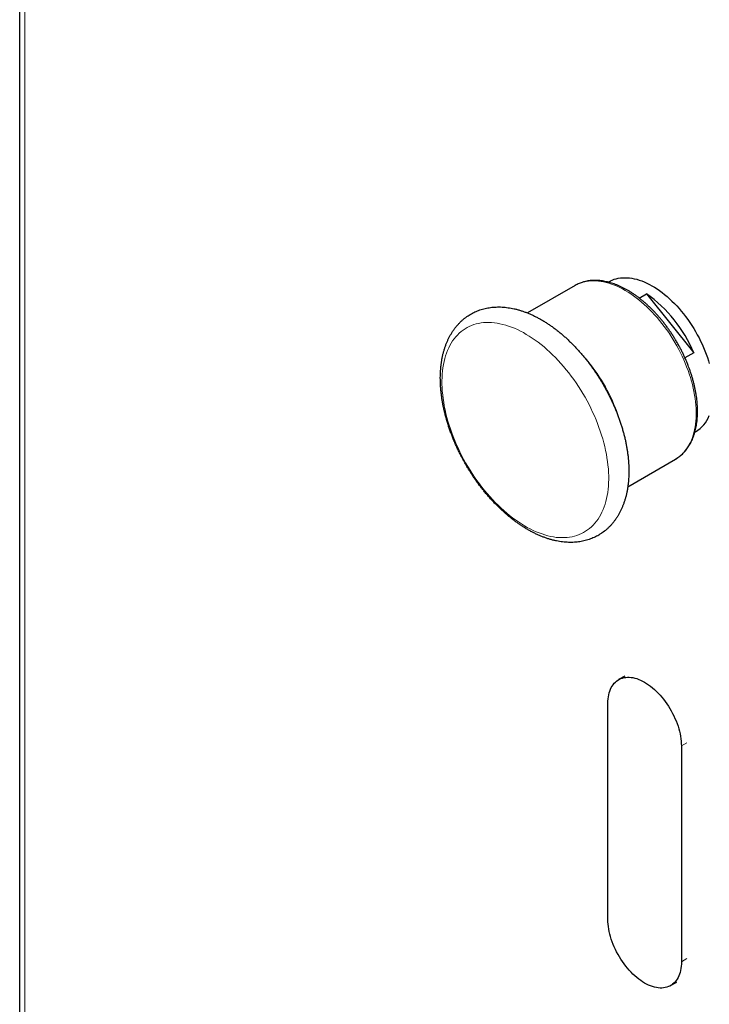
# Model space of a CAD drawing. Header units: millimetres. Extents: x 8 to 1010, y 12 to 2700.
# Tile 5 of 68: x 743 to 818, y 257 to 365. Entities that reach past the tile are written whole.
import ezdxf

# ---------------------------------------------------------------- set-up
doc = ezdxf.new("R2010")
doc.units = ezdxf.units.MM

msp = doc.modelspace()

# ---------------------------------------------------------------- linework, layer by layer
at = {"color": 7, "linetype": 'Continuous', "lineweight": 30}
for p, q in [((742.59, 951.96), (742.59, 180.08)), ((807.24, 336.1), (807.15, 336.05)), ((803.52, 335.68), (798.29, 332.67)), ((810.54, 334.31), (811.33, 334.77)), ((811.33, 334.77), (816.53, 328.3)), ((816.53, 328.3), (815.56, 327.75)), ((816.65, 319.59), (816.74, 319.64)), ((809.29, 313.61), (814.52, 316.63)), ((808.97, 292.84), (808.29, 292.45)), ((807.11, 266.16), (807.11, 289.84)), ((815.17, 285.19), (815.17, 261.5)), ((813.99, 258.89), (814.66, 259.28))]:
    msp.add_line(p, q, dxfattribs=at)
at = {"color": 8, "linetype": 'Continuous', "lineweight": 0}
for p, q in [((743.17, 179.63), (743.17, 951.74)), ((815.17, 285.19), (815.78, 285.54)), ((815.17, 261.5), (815.78, 261.85))]:
    msp.add_line(p, q, dxfattribs=at)
at = {"color": 8, "linetype": 'Continuous', "lineweight": 0, "flags": 128}
for points in [[(815.75, 326.76), (815.6, 327.15), (815.43, 327.53), (815.26, 327.92), (815.07, 328.3), (814.88, 328.68), (814.68, 329.05), (814.46, 329.43), (814.24, 329.79), (814.02, 330.15), (813.78, 330.51), (813.54, 330.85), (813.29, 331.19), (813.04, 331.53), (812.78, 331.85), (812.51, 332.17), (812.24, 332.48), (811.96, 332.77), (811.68, 333.06), (811.39, 333.34), (811.1, 333.61), (810.81, 333.86), (810.52, 334.11), (810.22, 334.34), (809.92, 334.56), (809.62, 334.76), (809.32, 334.96), (809.02, 335.14), (808.72, 335.31), (808.41, 335.46), (808.11, 335.6), (807.82, 335.72), (807.52, 335.84), (807.22, 335.93), (806.93, 336.01), (806.64, 336.08), (806.36, 336.13), (806.08, 336.17), (805.8, 336.19), (805.53, 336.2), (805.26, 336.19), (805, 336.17), (804.74, 336.13), (804.49, 336.08), (804.25, 336.01), (804.02, 335.92), (803.79, 335.83), (803.57, 335.71), (803.52, 335.68)], [(805.97, 320.54), (805.81, 320.96), (805.63, 321.38), (805.44, 321.79), (805.24, 322.21), (805.04, 322.62), (804.82, 323.03), (804.6, 323.43), (804.37, 323.83), (804.13, 324.22), (803.88, 324.61), (803.62, 324.99), (803.36, 325.37), (803.09, 325.74), (802.81, 326.1), (802.53, 326.45), (802.25, 326.8), (801.95, 327.13), (801.66, 327.46), (801.35, 327.77), (801.05, 328.08), (800.74, 328.38), (800.42, 328.66), (800.11, 328.94), (799.79, 329.2), (799.46, 329.45), (799.14, 329.69), (798.82, 329.91), (798.49, 330.12), (798.16, 330.32), (797.84, 330.51), (797.51, 330.68), (797.19, 330.84), (796.86, 330.99), (796.54, 331.12), (796.22, 331.23), (795.9, 331.33), (795.58, 331.42), (795.27, 331.49), (794.96, 331.55), (794.66, 331.59), (794.36, 331.62), (794.06, 331.63), (793.77, 331.63), (793.48, 331.61), (793.2, 331.58), (792.93, 331.53), (792.66, 331.47), (792.4, 331.39), (792.15, 331.3), (791.91, 331.19), (791.67, 331.07), (791.44, 330.94), (791.22, 330.79), (791.01, 330.62), (790.8, 330.44), (790.61, 330.25), (790.42, 330.05), (790.25, 329.83), (790.08, 329.6), (789.93, 329.36), (789.78, 329.1), (789.65, 328.84), (789.53, 328.56), (789.42, 328.27), (789.31, 327.97), (789.22, 327.66), (789.15, 327.34), (789.08, 327.01), (789.02, 326.67), (788.98, 326.32), (788.94, 325.97), (788.92, 325.6), (788.91, 325.23), (788.91, 324.85), (788.93, 324.47), (788.95, 324.08), (788.99, 323.68), (789.04, 323.28), (789.1, 322.88), (789.17, 322.47), (789.25, 322.06), (789.35, 321.64), (789.45, 321.22), (789.57, 320.81), (789.69, 320.38), (789.83, 319.96), (789.98, 319.54), (790.14, 319.12), (790.31, 318.7), (790.48, 318.28), (790.67, 317.87), (790.87, 317.45), (791.07, 317.04), (791.29, 316.63), (791.51, 316.23), (791.75, 315.83), (791.99, 315.44), (792.23, 315.05), (792.49, 314.67), (792.75, 314.29), (793.02, 313.92), (793.3, 313.56), (793.58, 313.21), (793.87, 312.86), (794.16, 312.53), (794.46, 312.2), (794.76, 311.88), (795.07, 311.58), (795.38, 311.28), (795.69, 311), (796.01, 310.72), (796.33, 310.46), (796.65, 310.21), (796.97, 309.97), (797.3, 309.75), (797.62, 309.53), (797.95, 309.33), (798.27, 309.15), (798.6, 308.98), (798.93, 308.82), (799.25, 308.67), (799.57, 308.54), (799.89, 308.43), (800.21, 308.32), (800.53, 308.24), (800.84, 308.16), (801.15, 308.11), (801.45, 308.06), (801.76, 308.04), (802.05, 308.03), (802.34, 308.03), (802.63, 308.05), (802.91, 308.08), (803.18, 308.13), (803.45, 308.19), (803.71, 308.27), (803.96, 308.36), (804.21, 308.47), (804.44, 308.59), (804.67, 308.72), (804.89, 308.87), (805.11, 309.04), (805.31, 309.21), (805.5, 309.4), (805.69, 309.61), (805.86, 309.83), (806.03, 310.06), (806.18, 310.3), (806.33, 310.55), (806.46, 310.82), (806.58, 311.1), (806.7, 311.39), (806.8, 311.69), (806.89, 312), (806.97, 312.32), (807.03, 312.65), (807.09, 312.99), (807.13, 313.33), (807.17, 313.69), (807.19, 314.05), (807.2, 314.43), (807.2, 314.8), (807.18, 315.19), (807.16, 315.58), (807.12, 315.97), (807.07, 316.37), (807.01, 316.78), (806.94, 317.19), (806.86, 317.6), (806.77, 318.02), (806.66, 318.43), (806.54, 318.85), (806.42, 319.27), (806.28, 319.69), (806.13, 320.12), (805.97, 320.54)], [(814.52, 316.63), (814.68, 316.73), (814.88, 316.87), (815.07, 317.02), (815.26, 317.19), (815.43, 317.37), (815.6, 317.57), (815.75, 317.78), (815.9, 318), (816.03, 318.23), (816.16, 318.48), (816.27, 318.73), (816.38, 319), (816.47, 319.28), (816.55, 319.57), (816.62, 319.87), (816.68, 320.18), (816.72, 320.49), (816.76, 320.82), (816.78, 321.15), (816.79, 321.49), (816.79, 321.84), (816.78, 322.2), (816.76, 322.56), (816.72, 322.92), (816.68, 323.29), (816.62, 323.67), (816.55, 324.05), (816.47, 324.43), (816.38, 324.82), (816.27, 325.2), (816.16, 325.59), (816.03, 325.98), (815.9, 326.37), (815.75, 326.76)]]:
    msp.add_lwpolyline(points, dxfattribs=at)
at = {"color": 7, "linetype": 'Continuous', "lineweight": 30, "flags": 128}
for points in [[(807.24, 336.1), (807.38, 336.18), (807.59, 336.27), (807.8, 336.36), (808.02, 336.42), (808.25, 336.48), (808.49, 336.51), (808.73, 336.54), (808.98, 336.54), (809.23, 336.54), (809.49, 336.51), (809.75, 336.48), (810.01, 336.43), (810.28, 336.36), (810.55, 336.28), (810.83, 336.18), (811.1, 336.07), (811.38, 335.95), (811.66, 335.81), (811.94, 335.66), (812.22, 335.49), (812.5, 335.31), (812.78, 335.12), (813.05, 334.91), (813.33, 334.7), (813.6, 334.47), (813.87, 334.23), (814.14, 333.98), (814.4, 333.72), (814.66, 333.45), (814.91, 333.16), (815.16, 332.87), (815.41, 332.57), (815.64, 332.27), (815.88, 331.95), (816.1, 331.63), (816.32, 331.3), (816.53, 330.97), (816.73, 330.63), (816.92, 330.28), (817.11, 329.94), (817.28, 329.58), (817.45, 329.23), (817.61, 328.87), (817.76, 328.51), (817.9, 328.15), (818.02, 327.79), (818.14, 327.43), (818.23, 327.12)], [(807.11, 289.84), (807.11, 290.09), (807.13, 290.33), (807.16, 290.56), (807.2, 290.78), (807.25, 291), (807.32, 291.2), (807.39, 291.4), (807.48, 291.58), (807.58, 291.75), (807.68, 291.9), (807.8, 292.05), (807.93, 292.18), (808.07, 292.3), (808.21, 292.4), (808.37, 292.49), (808.53, 292.57), (808.7, 292.63), (808.88, 292.67), (809.06, 292.7), (809.25, 292.71), (809.44, 292.71), (809.65, 292.7), (809.85, 292.67), (810.06, 292.62), (810.27, 292.56), (810.49, 292.48), (810.7, 292.39), (810.92, 292.29), (811.14, 292.17), (811.36, 292.03), (811.57, 291.89), (811.79, 291.73), (812, 291.56), (812.22, 291.37), (812.42, 291.18), (812.63, 290.98), (812.83, 290.76), (813.03, 290.53), (813.22, 290.3), (813.4, 290.06), (813.58, 289.81), (813.75, 289.55), (813.91, 289.29), (814.06, 289.02), (814.21, 288.75), (814.35, 288.48), (814.47, 288.2), (814.59, 287.92), (814.7, 287.64), (814.8, 287.36), (814.88, 287.07), (814.96, 286.79), (815.02, 286.52), (815.07, 286.24), (815.12, 285.97), (815.14, 285.7), (815.16, 285.44), (815.17, 285.19)], [(815.17, 261.5), (815.17, 261.26), (815.15, 261.01), (815.12, 260.78), (815.08, 260.56), (815.02, 260.34), (814.96, 260.14), (814.89, 259.95), (814.8, 259.77), (814.7, 259.6), (814.59, 259.44), (814.48, 259.29), (814.35, 259.16), (814.21, 259.04), (814.07, 258.94), (813.91, 258.85), (813.75, 258.78), (813.58, 258.72), (813.4, 258.67), (813.22, 258.64), (813.03, 258.63), (812.83, 258.63), (812.63, 258.65), (812.43, 258.68), (812.22, 258.72), (812.01, 258.78), (811.79, 258.86), (811.58, 258.95), (811.36, 259.06), (811.14, 259.18), (810.92, 259.31), (810.71, 259.45), (810.49, 259.61), (810.27, 259.78), (810.06, 259.97), (809.85, 260.16), (809.65, 260.37), (809.45, 260.58), (809.25, 260.81), (809.06, 261.04), (808.88, 261.28), (808.7, 261.53), (808.53, 261.79), (808.37, 262.05), (808.22, 262.32), (808.07, 262.59), (807.93, 262.87), (807.81, 263.14), (807.69, 263.42), (807.58, 263.71), (807.48, 263.99), (807.4, 264.27), (807.32, 264.55), (807.26, 264.83), (807.2, 265.1), (807.16, 265.37), (807.13, 265.64), (807.12, 265.9), (807.11, 266.16)]]:
    msp.add_lwpolyline(points, dxfattribs=at)
at = {"color": 7, "linetype": 'Continuous', "lineweight": 30}
for centre, radius, start, end in [((802.91, 322.68), 14.73, 22.4462, 55.143), ((814.86, 322.75), 3.63, 301.1293, 338.3591)]:
    msp.add_arc(centre, radius, start, end, dxfattribs=at)
at = {"color": 8, "linetype": 'Continuous', "lineweight": 0}
for centre, radius, start, end in [((790.59, 315.51), 18.6, 21.2168, 42.3658), ((791.89, 316.01), 17.21, 17.2821, 21.2289)]:
    msp.add_arc(centre, radius, start, end, dxfattribs=at)
at = {"color": 7, "linetype": 'Continuous', "lineweight": 30}
for points, knots in [([(815.91, 326.91), (815.89, 326.98), (815.81, 327.17), (815.69, 327.47), (815.52, 327.84), (815.36, 328.2), (815.18, 328.56), (814.99, 328.92), (814.8, 329.27), (814.59, 329.62), (814.38, 329.97), (814.17, 330.31), (813.94, 330.64), (813.71, 330.97), (813.48, 331.29), (813.24, 331.61), (812.99, 331.92), (812.74, 332.22), (812.48, 332.51), (812.21, 332.79), (811.95, 333.07), (811.68, 333.33), (811.4, 333.59), (811.12, 333.83), (810.84, 334.07), (810.56, 334.3), (810.27, 334.51), (809.98, 334.71), (809.69, 334.91), (809.4, 335.09), (809.11, 335.25), (808.82, 335.41), (808.53, 335.55), (808.23, 335.68), (807.94, 335.8), (807.65, 335.9), (807.36, 335.99), (807.08, 336.07), (806.79, 336.13), (806.51, 336.18), (806.23, 336.22), (805.96, 336.24), (805.69, 336.24), (805.42, 336.24), (805.16, 336.22), (804.91, 336.18), (804.66, 336.13), (804.42, 336.07), (804.18, 335.99), (803.95, 335.9), (803.73, 335.8), (803.59, 335.72), (803.52, 335.68)], [0, 0, 0, 0, 0.010719, 0.030997, 0.051272, 0.071543, 0.091812, 0.112079, 0.132344, 0.15261, 0.172875, 0.193141, 0.213409, 0.233679, 0.253952, 0.274229, 0.29451, 0.314797, 0.33509, 0.355389, 0.375696, 0.39601, 0.416334, 0.436666, 0.457008, 0.477359, 0.49772, 0.518091, 0.538471, 0.558859, 0.579255, 0.599656, 0.62006, 0.640463, 0.66086, 0.681248, 0.701618, 0.721966, 0.742281, 0.762556, 0.782782, 0.802949, 0.823049, 0.843074, 0.863019, 0.88288, 0.902657, 0.922354, 0.941978, 0.961538, 0.981048, 1, 1, 1, 1]), ([(808.13, 321.64), (808.1, 321.72), (808.01, 321.93), (807.87, 322.28), (807.69, 322.69), (807.5, 323.1), (807.3, 323.51), (807.09, 323.92), (806.88, 324.32), (806.66, 324.71), (806.43, 325.11), (806.19, 325.49), (805.95, 325.88), (805.69, 326.25), (805.43, 326.62), (805.17, 326.99), (804.9, 327.35), (804.62, 327.7), (804.34, 328.04), (804.05, 328.38), (803.75, 328.7), (803.45, 329.02), (803.15, 329.33), (802.84, 329.63), (802.52, 329.93), (802.21, 330.21), (801.89, 330.48), (801.56, 330.74), (801.23, 330.99), (800.9, 331.23), (800.57, 331.46), (800.24, 331.67), (799.9, 331.88), (799.56, 332.07), (799.22, 332.25), (798.88, 332.42), (798.54, 332.57), (798.19, 332.71), (797.85, 332.84), (797.51, 332.95), (797.17, 333.05), (796.83, 333.13), (796.5, 333.2), (796.16, 333.25), (795.83, 333.29), (795.5, 333.32), (795.18, 333.33), (794.86, 333.32), (794.55, 333.31), (794.24, 333.27), (793.94, 333.22), (793.65, 333.16), (793.36, 333.09), (793.07, 333), (792.8, 332.9), (792.53, 332.78), (792.27, 332.65), (792.02, 332.51), (791.77, 332.36), (791.53, 332.19), (791.3, 332.01), (791.08, 331.82), (790.87, 331.62), (790.67, 331.4), (790.47, 331.18), (790.29, 330.94), (790.11, 330.69), (789.94, 330.43), (789.79, 330.15), (789.64, 329.87), (789.5, 329.58), (789.38, 329.28), (789.26, 328.96), (789.16, 328.64), (789.06, 328.31), (788.98, 327.96), (788.91, 327.61), (788.85, 327.26), (788.81, 326.89), (788.77, 326.52), (788.75, 326.14), (788.73, 325.76), (788.73, 325.37), (788.74, 324.97), (788.76, 324.58), (788.8, 324.17), (788.84, 323.77), (788.89, 323.36), (788.96, 322.95), (789.04, 322.53), (789.12, 322.12), (789.22, 321.7), (789.33, 321.28), (789.45, 320.86), (789.58, 320.44), (789.71, 320.02), (789.86, 319.6), (790.02, 319.19), (790.18, 318.77), (790.36, 318.36), (790.54, 317.94), (790.74, 317.54), (790.94, 317.13), (791.15, 316.73), (791.37, 316.33), (791.59, 315.93), (791.83, 315.54), (792.07, 315.16), (792.32, 314.78), (792.57, 314.4), (792.83, 314.03), (793.1, 313.67), (793.38, 313.32), (793.66, 312.97), (793.94, 312.63), (794.24, 312.3), (794.53, 311.98), (794.84, 311.66), (795.14, 311.36), (795.45, 311.06), (795.77, 310.77), (796.09, 310.49), (796.41, 310.23), (796.74, 309.97), (797.06, 309.73), (797.4, 309.49), (797.73, 309.27), (798.07, 309.06), (798.41, 308.86), (798.75, 308.67), (799.09, 308.5), (799.43, 308.34), (799.77, 308.19), (800.11, 308.06), (800.45, 307.94), (800.79, 307.83), (801.13, 307.74), (801.47, 307.67), (801.81, 307.6), (802.14, 307.56), (802.47, 307.52), (802.79, 307.51), (803.11, 307.5), (803.43, 307.51), (803.74, 307.54), (804.04, 307.58), (804.34, 307.63), (804.63, 307.7), (804.92, 307.78), (805.2, 307.88), (805.47, 307.99), (805.74, 308.11), (805.99, 308.24), (806.24, 308.39), (806.49, 308.55), (806.72, 308.72), (806.95, 308.91), (807.16, 309.11), (807.37, 309.31), (807.57, 309.53), (807.76, 309.77), (807.94, 310.01), (808.11, 310.27), (808.28, 310.53), (808.43, 310.81), (808.57, 311.1), (808.7, 311.39), (808.82, 311.7), (808.93, 312.02), (809.03, 312.35), (809.12, 312.69), (809.2, 313.03), (809.26, 313.38), (809.31, 313.75), (809.36, 314.11), (809.39, 314.49), (809.41, 314.87), (809.41, 315.26), (809.41, 315.65), (809.39, 316.04), (809.37, 316.44), (809.33, 316.85), (809.28, 317.26), (809.22, 317.67), (809.15, 318.08), (809.07, 318.5), (808.98, 318.91), (808.87, 319.33), (808.76, 319.75), (808.64, 320.17), (808.5, 320.59), (808.36, 321.01), (808.23, 321.36), (808.15, 321.57), (808.13, 321.64)], [0, 0, 0, 0, 0.002825, 0.008132, 0.013436, 0.018739, 0.02404, 0.029339, 0.034638, 0.039936, 0.045235, 0.050533, 0.055832, 0.061132, 0.066433, 0.071736, 0.077041, 0.082349, 0.087659, 0.092973, 0.09829, 0.103611, 0.108936, 0.114266, 0.119601, 0.12494, 0.130285, 0.135635, 0.14099, 0.146351, 0.151716, 0.157085, 0.162459, 0.167835, 0.173213, 0.178591, 0.183966, 0.189337, 0.194702, 0.200055, 0.205396, 0.210719, 0.216022, 0.221301, 0.226551, 0.231771, 0.236957, 0.242107, 0.247221, 0.252297, 0.257338, 0.262344, 0.267318, 0.272263, 0.277183, 0.282083, 0.286967, 0.291842, 0.296711, 0.30158, 0.306453, 0.311336, 0.316235, 0.321153, 0.326095, 0.331064, 0.336065, 0.341099, 0.346167, 0.351271, 0.35641, 0.361583, 0.366788, 0.372022, 0.377284, 0.382569, 0.387874, 0.393195, 0.398531, 0.403876, 0.409229, 0.414587, 0.419947, 0.425308, 0.430669, 0.436027, 0.441382, 0.446733, 0.452081, 0.457424, 0.462763, 0.468097, 0.473427, 0.478753, 0.484075, 0.489392, 0.494707, 0.500018, 0.505326, 0.510632, 0.515936, 0.521237, 0.526537, 0.531837, 0.537135, 0.542433, 0.547732, 0.55303, 0.55833, 0.56363, 0.568932, 0.574236, 0.579542, 0.584851, 0.590163, 0.595478, 0.600797, 0.60612, 0.611447, 0.61678, 0.622116, 0.627459, 0.632806, 0.638158, 0.643516, 0.648879, 0.654246, 0.659617, 0.664992, 0.670369, 0.675748, 0.681125, 0.686498, 0.691867, 0.697226, 0.702574, 0.707907, 0.713221, 0.718513, 0.723779, 0.729015, 0.734219, 0.739388, 0.744522, 0.749618, 0.754678, 0.759702, 0.764692, 0.769652, 0.774585, 0.779495, 0.784387, 0.789266, 0.794137, 0.799006, 0.803876, 0.808753, 0.813643, 0.81855, 0.823478, 0.828433, 0.833417, 0.838433, 0.843483, 0.848568, 0.853689, 0.858844, 0.864032, 0.869251, 0.874499, 0.879772, 0.885067, 0.89038, 0.895708, 0.901049, 0.906398, 0.911754, 0.917113, 0.922474, 0.927835, 0.933194, 0.938551, 0.943904, 0.949254, 0.9546, 0.959941, 0.965278, 0.97061, 0.975938, 0.981262, 0.986581, 0.991898, 0.99721, 1, 1, 1, 1]), ([(814.52, 316.63), (814.58, 316.67), (814.71, 316.75), (814.9, 316.88), (815.09, 317.03), (815.28, 317.19), (815.45, 317.37), (815.62, 317.56), (815.78, 317.76), (815.93, 317.97), (816.07, 318.19), (816.2, 318.42), (816.32, 318.67), (816.43, 318.92), (816.53, 319.19), (816.61, 319.46), (816.69, 319.74), (816.76, 320.03), (816.82, 320.33), (816.87, 320.64), (816.9, 320.96), (816.93, 321.28), (816.94, 321.61), (816.94, 321.95), (816.94, 322.29), (816.92, 322.63), (816.89, 322.98), (816.85, 323.34), (816.8, 323.69), (816.74, 324.05), (816.66, 324.42), (816.58, 324.78), (816.49, 325.15), (816.39, 325.52), (816.28, 325.89), (816.15, 326.26), (816.03, 326.6), (815.95, 326.82), (815.91, 326.91)], [0, 0, 0, 0, 0.0231842, 0.0503504, 0.0775307, 0.1047492, 0.1320283, 0.1593871, 0.1868406, 0.2143995, 0.2420698, 0.2698528, 0.2977458, 0.3257423, 0.3538332, 0.3820078, 0.410254, 0.4385596, 0.466913, 0.4953031, 0.5237201, 0.5521554, 0.5806017, 0.6090529, 0.6375031, 0.6659486, 0.6943867, 0.7228156, 0.751234, 0.7796412, 0.8080368, 0.8364208, 0.8647934, 0.8931551, 0.9215064, 0.9498481, 0.978181, 1, 1, 1, 1])]:
    msp.add_open_spline(points, degree=3, knots=knots, dxfattribs=at)

doc.saveas('drawing.dxf')
